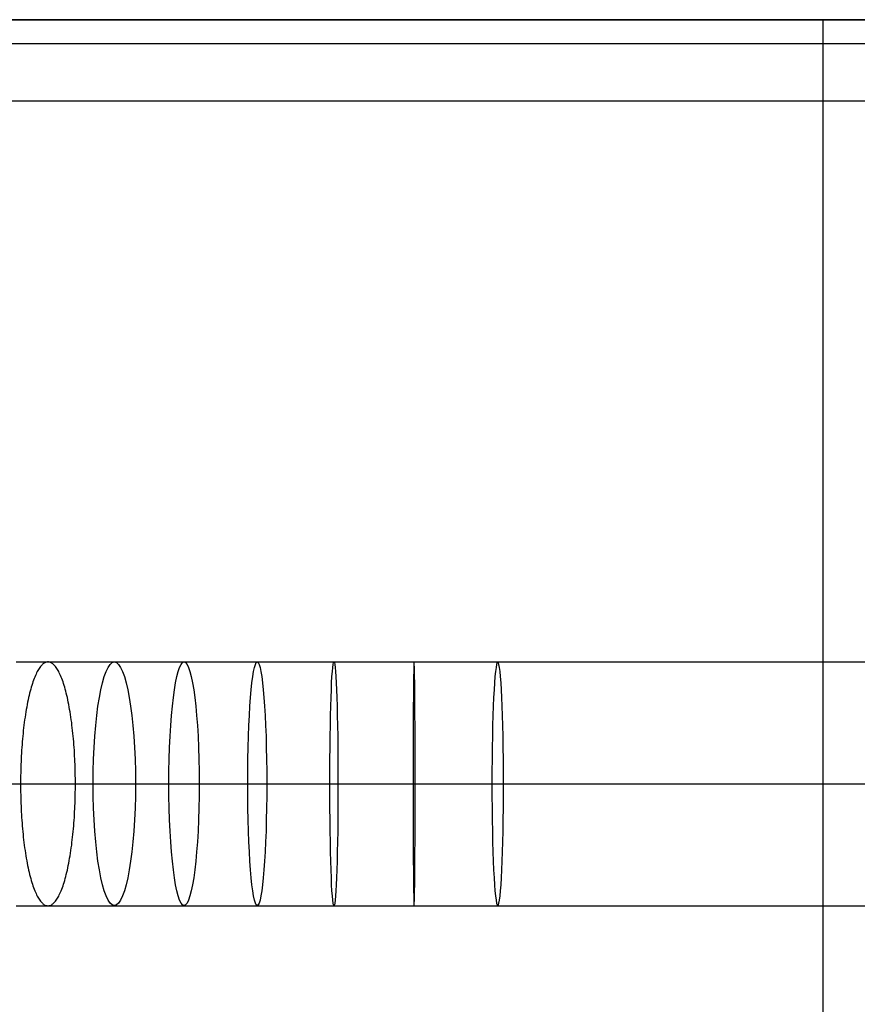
# Model space of a CAD drawing. Extents: x -10 to 451, y 0 to 260.
# Tile 31 of 61: x 117 to 224, y 134 to 260. Entities that reach past the tile are written whole.
import ezdxf

# ---------------------------------------------------------------- set-up
doc = ezdxf.new("R2010")
doc.units = 0
doc.layers.add('PREDEFINITO', color=7, linetype='CONTINUOUS')

msp = doc.modelspace()

# ---------------------------------------------------------------- linework, layer by layer
at = {"layer": 'PREDEFINITO'}
for p, q in [((398.89, 260), (41.11, 260)), ((41.11, 260, 10.39), (398.89, 260, 10.39)), ((220, 0), (220, 260)), ((41.11, 256.95, 17.74), (398.89, 256.95, 17.74)), ((41.11, 249.6, 20.78), (398.89, 249.6, 20.78)), ((220, 10.4, 20.78), (220, 249.6, 20.78)), ((116.76, 177.84, 1045.67), (120.82, 177.84, 1046.93)), ((120.26, 177.64, 1049.34), (120.18, 177.58, 1049.69)), ((120.34, 177.7, 1048.99), (120.26, 177.64, 1049.34)), ((120.42, 177.74, 1048.64), (120.34, 177.7, 1048.99)), ((120.5, 177.78, 1048.3), (120.42, 177.74, 1048.64)), ((120.58, 177.8, 1047.95), (120.5, 177.78, 1048.3)), ((120.66, 177.82, 1047.61), (120.58, 177.8, 1047.95)), ((120.74, 177.84, 1047.27), (120.66, 177.82, 1047.61)), ((120.82, 177.84, 1046.93), (120.74, 177.84, 1047.27)), ((120.82, 177.84, 1046.93), (125.04, 177.84, 1048.12)), ((120.89, 177.84, 1046.6), (120.82, 177.84, 1046.93)), ((120.97, 177.82, 1046.26), (120.89, 177.84, 1046.6)), ((121.05, 177.8, 1045.91), (120.97, 177.82, 1046.26)), ((121.13, 177.78, 1045.57), (121.05, 177.8, 1045.91)), ((121.21, 177.74, 1045.22), (121.13, 177.78, 1045.57)), ((121.29, 177.7, 1044.87), (121.21, 177.74, 1045.22)), ((121.37, 177.64, 1044.52), (121.29, 177.7, 1044.87)), ((121.45, 177.58, 1044.17), (121.37, 177.64, 1044.52)), ((125.04, 177.84, 1048.12), (129.31, 177.84, 1049.2)), ((129.31, 177.84, 1049.2), (133.75, 177.84, 1050.2)), ((133.75, 177.84, 1050.2), (138.23, 177.84, 1051.08)), ((138.23, 177.84, 1051.08), (142.9, 177.84, 1051.89)), ((142.9, 177.84, 1051.89), (147.59, 177.84, 1052.57)), ((147.59, 177.84, 1052.57), (152.49, 177.84, 1053.17)), ((152.49, 177.84, 1053.17), (157.4, 177.84, 1053.66)), ((157.4, 177.84, 1053.66), (162.52, 177.84, 1054.05)), ((162.52, 177.84, 1054.05), (167.66, 177.84, 1054.33)), ((167.66, 177.84, 1054.33), (173, 177.84, 1054.51)), ((173, 177.84, 1054.51), (178.36, 177.84, 1054.57)), ((178.36, 177.84, 1054.57), (280.59, 177.84, 1054.57)), ((119.37, 176.44, 1053.21), (119.29, 176.27, 1053.56)), ((119.45, 176.6, 1052.87), (119.37, 176.44, 1053.21)), ((119.53, 176.74, 1052.52), (119.45, 176.6, 1052.87)), ((119.61, 176.88, 1052.17), (119.53, 176.74, 1052.52)), ((119.69, 177.01, 1051.81), (119.61, 176.88, 1052.17)), ((119.77, 177.13, 1051.46), (119.69, 177.01, 1051.81)), ((119.85, 177.24, 1051.11), (119.77, 177.13, 1051.46)), ((119.93, 177.34, 1050.75), (119.85, 177.24, 1051.11)), ((120.02, 177.43, 1050.4), (119.93, 177.34, 1050.75)), ((120.1, 177.51, 1050.05), (120.02, 177.43, 1050.4)), ((120.18, 177.58, 1049.69), (120.1, 177.51, 1050.05)), ((121.54, 177.51, 1043.82), (121.45, 177.58, 1044.17)), ((121.62, 177.43, 1043.47), (121.54, 177.51, 1043.82)), ((121.7, 177.34, 1043.11), (121.62, 177.43, 1043.47)), ((121.78, 177.24, 1042.76), (121.7, 177.34, 1043.11)), ((121.86, 177.13, 1042.4), (121.78, 177.24, 1042.76)), ((121.94, 177.01, 1042.05), (121.86, 177.13, 1042.4)), ((122.03, 176.88, 1041.7), (121.94, 177.01, 1042.05)), ((122.11, 176.74, 1041.35), (122.03, 176.88, 1041.7)), ((122.19, 176.6, 1041), (122.11, 176.74, 1041.35)), ((122.27, 176.44, 1040.65), (122.19, 176.6, 1041)), ((122.35, 176.27, 1040.31), (122.27, 176.44, 1040.65)), ((118.9, 175.3, 1055.24), (118.82, 175.07, 1055.56)), ((118.97, 175.51, 1054.91), (118.9, 175.3, 1055.24)), ((119.05, 175.72, 1054.58), (118.97, 175.51, 1054.91)), ((119.13, 175.91, 1054.24), (119.05, 175.72, 1054.58)), ((119.21, 176.1, 1053.9), (119.13, 175.91, 1054.24)), ((119.29, 176.27, 1053.56), (119.21, 176.1, 1053.9)), ((122.43, 176.1, 1039.96), (122.35, 176.27, 1040.31)), ((122.51, 175.91, 1039.63), (122.43, 176.1, 1039.96)), ((122.58, 175.72, 1039.29), (122.51, 175.91, 1039.63)), ((122.66, 175.51, 1038.96), (122.58, 175.72, 1039.29)), ((122.74, 175.3, 1038.63), (122.66, 175.51, 1038.96)), ((122.81, 175.07, 1038.31), (122.74, 175.3, 1038.63)), ((118.47, 173.83, 1057.09), (118.4, 173.55, 1057.38)), ((118.54, 174.09, 1056.8), (118.47, 173.83, 1057.09)), ((118.61, 174.35, 1056.5), (118.54, 174.09, 1056.8)), ((118.68, 174.6, 1056.19), (118.61, 174.35, 1056.5)), ((118.75, 174.84, 1055.88), (118.68, 174.6, 1056.19)), ((118.82, 175.07, 1055.56), (118.75, 174.84, 1055.88)), ((122.88, 174.84, 1037.99), (122.81, 175.07, 1038.31)), ((122.96, 174.6, 1037.68), (122.88, 174.84, 1037.99)), ((123.03, 174.35, 1037.37), (122.96, 174.6, 1037.68)), ((123.1, 174.09, 1037.07), (123.03, 174.35, 1037.37)), ((123.16, 173.83, 1036.77), (123.1, 174.09, 1037.07)), ((123.23, 173.55, 1036.49), (123.16, 173.83, 1036.77)), ((118.21, 172.69, 1058.2), (118.15, 172.38, 1058.46)), ((118.27, 172.98, 1057.94), (118.21, 172.69, 1058.2)), ((118.34, 173.27, 1057.66), (118.27, 172.98, 1057.94)), ((118.4, 173.55, 1057.38), (118.34, 173.27, 1057.66)), ((123.3, 173.27, 1036.21), (123.23, 173.55, 1036.49)), ((123.36, 172.98, 1035.93), (123.3, 173.27, 1036.21)), ((123.42, 172.69, 1035.66), (123.36, 172.98, 1035.93)), ((123.48, 172.38, 1035.41), (123.42, 172.69, 1035.66)), ((117.99, 171.44, 1059.19), (117.93, 171.11, 1059.41)), ((118.04, 171.76, 1058.95), (117.99, 171.44, 1059.19)), ((118.1, 172.07, 1058.71), (118.04, 171.76, 1058.95)), ((118.15, 172.38, 1058.46), (118.1, 172.07, 1058.71)), ((123.54, 172.07, 1035.15), (123.48, 172.38, 1035.41)), ((123.59, 171.76, 1034.91), (123.54, 172.07, 1035.15)), ((123.65, 171.44, 1034.68), (123.59, 171.76, 1034.91)), ((123.7, 171.11, 1034.45), (123.65, 171.44, 1034.68)), ((117.79, 170.1, 1060.04), (117.74, 169.75, 1060.23)), ((117.83, 170.44, 1059.84), (117.79, 170.1, 1060.04)), ((117.88, 170.78, 1059.63), (117.83, 170.44, 1059.84)), ((117.93, 171.11, 1059.41), (117.88, 170.78, 1059.63)), ((123.75, 170.78, 1034.23), (123.7, 171.11, 1034.45)), ((123.8, 170.44, 1034.03), (123.75, 170.78, 1034.23)), ((123.85, 170.1, 1033.83), (123.8, 170.44, 1034.03)), ((123.89, 169.75, 1033.64), (123.85, 170.1, 1033.83)), ((117.66, 169.05, 1060.58), (117.63, 168.7, 1060.74)), ((117.7, 169.4, 1060.41), (117.66, 169.05, 1060.58)), ((117.74, 169.75, 1060.23), (117.7, 169.4, 1060.41)), ((123.93, 169.4, 1033.46), (123.89, 169.75, 1033.64)), ((123.97, 169.05, 1033.28), (123.93, 169.4, 1033.46)), ((124.01, 168.7, 1033.12), (123.97, 169.05, 1033.28)), ((117.53, 167.62, 1061.17), (117.5, 167.26, 1061.3)), ((117.56, 167.98, 1061.04), (117.53, 167.62, 1061.17)), ((117.59, 168.34, 1060.9), (117.56, 167.98, 1061.04)), ((117.63, 168.7, 1060.74), (117.59, 168.34, 1060.9)), ((124.04, 168.34, 1032.97), (124.01, 168.7, 1033.12)), ((124.08, 167.98, 1032.83), (124.04, 168.34, 1032.97)), ((124.11, 167.62, 1032.69), (124.08, 167.98, 1032.83)), ((124.14, 167.26, 1032.57), (124.11, 167.62, 1032.69)), ((117.45, 166.53, 1061.52), (117.42, 166.17, 1061.62)), ((117.47, 166.9, 1061.41), (117.45, 166.53, 1061.52)), ((117.5, 167.26, 1061.3), (117.47, 166.9, 1061.41)), ((124.16, 166.9, 1032.45), (124.14, 167.26, 1032.57)), ((124.19, 166.53, 1032.35), (124.16, 166.9, 1032.45)), ((124.21, 166.17, 1032.25), (124.19, 166.53, 1032.35)), ((117.37, 165.08, 1061.85), (117.36, 164.72, 1061.91)), ((117.39, 165.44, 1061.78), (117.37, 165.08, 1061.85)), ((117.4, 165.8, 1061.7), (117.39, 165.44, 1061.78)), ((117.42, 166.17, 1061.62), (117.4, 165.8, 1061.7)), ((124.23, 165.8, 1032.16), (124.21, 166.17, 1032.25)), ((124.25, 165.44, 1032.08), (124.23, 165.8, 1032.16)), ((124.26, 165.08, 1032.01), (124.25, 165.44, 1032.08)), ((124.28, 164.72, 1031.95), (124.26, 165.08, 1032.01)), ((117.34, 164.36, 1061.96), (117.33, 164, 1062.01)), ((117.33, 164, 1062.01), (117.33, 163.64, 1062.04)), ((117.36, 164.72, 1061.91), (117.34, 164.36, 1061.96)), ((124.29, 164.36, 1031.9), (124.28, 164.72, 1031.95)), ((124.3, 164, 1031.86), (124.29, 164.36, 1031.9)), ((124.31, 163.64, 1031.82), (124.3, 164, 1031.86)), ((117.32, 163.29, 1062.07), (117.31, 162.94, 1062.09)), ((117.31, 162.94, 1062.09), (117.31, 162.59, 1062.1)), ((117.31, 162.59, 1062.1), (117.31, 162.24, 1062.11)), ((117.33, 163.64, 1062.04), (117.32, 163.29, 1062.07)), ((124.31, 163.29, 1031.8), (124.31, 163.64, 1031.82)), ((124.32, 162.94, 1031.78), (124.31, 163.29, 1031.8)), ((124.32, 162.59, 1031.77), (124.32, 162.94, 1031.78)), ((124.32, 162.24, 1031.76), (124.32, 162.59, 1031.77)), ((112.85, 162.24, 1060.74), (117.31, 162.24, 1062.11)), ((117.09, 162.24, 1029.34), (120.67, 162.24, 1030.6)), ((117.31, 162.24, 1062.11), (121.94, 162.24, 1063.39)), ((117.31, 162.24, 1062.11), (117.31, 161.89, 1062.1)), ((117.31, 161.89, 1062.1), (117.31, 161.54, 1062.09)), ((117.31, 161.54, 1062.09), (117.32, 161.19, 1062.07)), ((120.67, 162.24, 1030.6), (124.32, 162.24, 1031.76)), ((121.94, 162.24, 1063.39), (126.6, 162.24, 1064.54)), ((124.31, 161.19, 1031.8), (124.32, 161.54, 1031.78)), ((124.32, 162.24, 1031.76), (128.14, 162.24, 1032.86)), ((124.32, 161.89, 1031.77), (124.32, 162.24, 1031.76)), ((124.32, 161.54, 1031.78), (124.32, 161.89, 1031.77)), ((126.6, 162.24, 1064.54), (131.43, 162.24, 1065.6)), ((128.14, 162.24, 1032.86), (132.01, 162.24, 1033.86)), ((131.43, 162.24, 1065.6), (136.29, 162.24, 1066.54)), ((132.01, 162.24, 1033.86), (136.07, 162.24, 1034.79)), ((136.07, 162.24, 1034.79), (140.17, 162.24, 1035.63)), ((136.29, 162.24, 1066.54), (141.33, 162.24, 1067.39)), ((140.17, 162.24, 1035.63), (144.47, 162.24, 1036.38)), ((141.33, 162.24, 1067.39), (146.38, 162.24, 1068.11)), ((144.47, 162.24, 1036.38), (148.81, 162.24, 1037.04)), ((146.38, 162.24, 1068.11), (151.63, 162.24, 1068.73)), ((148.81, 162.24, 1037.04), (153.34, 162.24, 1037.61)), ((151.63, 162.24, 1068.73), (156.88, 162.24, 1069.23)), ((153.34, 162.24, 1037.61), (157.92, 162.24, 1038.08)), ((156.88, 162.24, 1069.23), (162.33, 162.24, 1069.63)), ((157.92, 162.24, 1038.08), (162.71, 162.24, 1038.47)), ((162.33, 162.24, 1069.63), (167.79, 162.24, 1069.91)), ((162.71, 162.24, 1038.47), (167.53, 162.24, 1038.74)), ((167.53, 162.24, 1038.74), (172.56, 162.24, 1038.93)), ((167.79, 162.24, 1069.91), (173.45, 162.24, 1070.08)), ((172.56, 162.24, 1038.93), (177.62, 162.24, 1039.01)), ((173.45, 162.24, 1070.08), (179.11, 162.24, 1070.14)), ((177.62, 162.24, 1039.01), (279.84, 162.24, 1039.01)), ((179.11, 162.24, 1070.14), (281.33, 162.24, 1070.14)), ((117.32, 161.19, 1062.07), (117.33, 160.84, 1062.04)), ((117.33, 160.84, 1062.04), (117.33, 160.48, 1062.01)), ((117.33, 160.48, 1062.01), (117.34, 160.12, 1061.96)), ((117.34, 160.12, 1061.96), (117.36, 159.76, 1061.91)), ((124.28, 159.76, 1031.95), (124.29, 160.12, 1031.9)), ((124.29, 160.12, 1031.9), (124.3, 160.48, 1031.86)), ((124.3, 160.48, 1031.86), (124.31, 160.84, 1031.82)), ((124.31, 160.84, 1031.82), (124.31, 161.19, 1031.8)), ((117.36, 159.76, 1061.91), (117.37, 159.4, 1061.85)), ((117.37, 159.4, 1061.85), (117.39, 159.04, 1061.78)), ((117.39, 159.04, 1061.78), (117.4, 158.68, 1061.7)), ((124.23, 158.68, 1032.16), (124.25, 159.04, 1032.08)), ((124.25, 159.04, 1032.08), (124.26, 159.4, 1032.01)), ((124.26, 159.4, 1032.01), (124.28, 159.76, 1031.95)), ((117.4, 158.68, 1061.7), (117.42, 158.31, 1061.62)), ((117.42, 158.31, 1061.62), (117.45, 157.95, 1061.52)), ((117.45, 157.95, 1061.52), (117.47, 157.58, 1061.41)), ((117.47, 157.58, 1061.41), (117.5, 157.22, 1061.3)), ((124.14, 157.22, 1032.57), (124.16, 157.58, 1032.45)), ((124.16, 157.58, 1032.45), (124.19, 157.95, 1032.35)), ((124.19, 157.95, 1032.35), (124.21, 158.31, 1032.25)), ((124.21, 158.31, 1032.25), (124.23, 158.68, 1032.16)), ((117.5, 157.22, 1061.3), (117.53, 156.86, 1061.17)), ((117.53, 156.86, 1061.17), (117.56, 156.5, 1061.04)), ((117.56, 156.5, 1061.04), (117.59, 156.14, 1060.9)), ((124.04, 156.14, 1032.97), (124.08, 156.5, 1032.83)), ((124.08, 156.5, 1032.83), (124.11, 156.86, 1032.69)), ((124.11, 156.86, 1032.69), (124.14, 157.22, 1032.57)), ((117.59, 156.14, 1060.9), (117.63, 155.78, 1060.74)), ((117.63, 155.78, 1060.74), (117.66, 155.43, 1060.58)), ((117.66, 155.43, 1060.58), (117.7, 155.08, 1060.41)), ((117.7, 155.08, 1060.41), (117.74, 154.73, 1060.23)), ((123.89, 154.73, 1033.64), (123.93, 155.08, 1033.46)), ((123.93, 155.08, 1033.46), (123.97, 155.43, 1033.28)), ((123.97, 155.43, 1033.28), (124.01, 155.78, 1033.12)), ((124.01, 155.78, 1033.12), (124.04, 156.14, 1032.97)), ((117.74, 154.73, 1060.23), (117.79, 154.38, 1060.04)), ((117.79, 154.38, 1060.04), (117.83, 154.04, 1059.84)), ((117.83, 154.04, 1059.84), (117.88, 153.7, 1059.63)), ((117.88, 153.7, 1059.63), (117.93, 153.37, 1059.41)), ((123.7, 153.37, 1034.45), (123.75, 153.7, 1034.23)), ((123.75, 153.7, 1034.23), (123.8, 154.04, 1034.03)), ((123.8, 154.04, 1034.03), (123.85, 154.38, 1033.83)), ((123.85, 154.38, 1033.83), (123.89, 154.73, 1033.64)), ((117.93, 153.37, 1059.41), (117.99, 153.04, 1059.19)), ((117.99, 153.04, 1059.19), (118.04, 152.72, 1058.95)), ((118.04, 152.72, 1058.95), (118.1, 152.41, 1058.71)), ((123.54, 152.41, 1035.15), (123.59, 152.72, 1034.91)), ((123.59, 152.72, 1034.91), (123.65, 153.04, 1034.68)), ((123.65, 153.04, 1034.68), (123.7, 153.37, 1034.45)), ((118.1, 152.41, 1058.71), (118.15, 152.1, 1058.46)), ((118.15, 152.1, 1058.46), (118.21, 151.79, 1058.2)), ((118.21, 151.79, 1058.2), (118.27, 151.5, 1057.94)), ((118.27, 151.5, 1057.94), (118.34, 151.21, 1057.66)), ((118.34, 151.21, 1057.66), (118.4, 150.93, 1057.38)), ((123.23, 150.93, 1036.49), (123.3, 151.21, 1036.21)), ((123.3, 151.21, 1036.21), (123.36, 151.5, 1035.93)), ((123.36, 151.5, 1035.93), (123.42, 151.79, 1035.66)), ((123.42, 151.79, 1035.66), (123.48, 152.1, 1035.41)), ((123.48, 152.1, 1035.41), (123.54, 152.41, 1035.15)), ((118.4, 150.93, 1057.38), (118.47, 150.65, 1057.09)), ((118.47, 150.65, 1057.09), (118.54, 150.39, 1056.8)), ((118.54, 150.39, 1056.8), (118.61, 150.13, 1056.5)), ((118.61, 150.13, 1056.5), (118.68, 149.88, 1056.19)), ((122.96, 149.88, 1037.68), (123.03, 150.13, 1037.37)), ((123.03, 150.13, 1037.37), (123.1, 150.39, 1037.07)), ((123.1, 150.39, 1037.07), (123.16, 150.65, 1036.77)), ((123.16, 150.65, 1036.77), (123.23, 150.93, 1036.49)), ((118.68, 149.88, 1056.19), (118.75, 149.64, 1055.88)), ((118.75, 149.64, 1055.88), (118.82, 149.41, 1055.56)), ((118.82, 149.41, 1055.56), (118.9, 149.18, 1055.24)), ((118.9, 149.18, 1055.24), (118.97, 148.97, 1054.91)), ((118.97, 148.97, 1054.91), (119.05, 148.76, 1054.58)), ((119.05, 148.76, 1054.58), (119.13, 148.57, 1054.24)), ((122.51, 148.57, 1039.63), (122.58, 148.76, 1039.29)), ((122.58, 148.76, 1039.29), (122.66, 148.97, 1038.96)), ((122.66, 148.97, 1038.96), (122.74, 149.18, 1038.63)), ((122.74, 149.18, 1038.63), (122.81, 149.41, 1038.31)), ((122.81, 149.41, 1038.31), (122.88, 149.64, 1037.99)), ((122.88, 149.64, 1037.99), (122.96, 149.88, 1037.68)), ((119.13, 148.57, 1054.24), (119.21, 148.38, 1053.9)), ((119.21, 148.38, 1053.9), (119.29, 148.21, 1053.56)), ((119.29, 148.21, 1053.56), (119.37, 148.04, 1053.21)), ((119.37, 148.04, 1053.21), (119.45, 147.88, 1052.87)), ((119.45, 147.88, 1052.87), (119.53, 147.74, 1052.52)), ((119.53, 147.74, 1052.52), (119.61, 147.6, 1052.17)), ((119.61, 147.6, 1052.17), (119.69, 147.47, 1051.81)), ((119.69, 147.47, 1051.81), (119.77, 147.35, 1051.46)), ((121.86, 147.35, 1042.4), (121.94, 147.47, 1042.05)), ((121.94, 147.47, 1042.05), (122.03, 147.6, 1041.7)), ((122.03, 147.6, 1041.7), (122.11, 147.74, 1041.35)), ((122.11, 147.74, 1041.35), (122.19, 147.88, 1041)), ((122.19, 147.88, 1041), (122.27, 148.04, 1040.65)), ((122.27, 148.04, 1040.65), (122.35, 148.21, 1040.31)), ((122.35, 148.21, 1040.31), (122.43, 148.38, 1039.96)), ((122.43, 148.38, 1039.96), (122.51, 148.57, 1039.63)), ((116.76, 146.64, 1045.67), (120.82, 146.64, 1046.93)), ((119.77, 147.35, 1051.46), (119.85, 147.24, 1051.11)), ((119.85, 147.24, 1051.11), (119.93, 147.14, 1050.75)), ((119.93, 147.14, 1050.75), (120.02, 147.05, 1050.4)), ((120.02, 147.05, 1050.4), (120.1, 146.97, 1050.05)), ((120.1, 146.97, 1050.05), (120.18, 146.9, 1049.69)), ((120.18, 146.9, 1049.69), (120.26, 146.84, 1049.34)), ((120.26, 146.84, 1049.34), (120.34, 146.78, 1048.99)), ((120.34, 146.78, 1048.99), (120.42, 146.74, 1048.64)), ((120.42, 146.74, 1048.64), (120.5, 146.7, 1048.3)), ((120.5, 146.7, 1048.3), (120.58, 146.68, 1047.95)), ((120.58, 146.68, 1047.95), (120.66, 146.66, 1047.61)), ((120.66, 146.66, 1047.61), (120.74, 146.64, 1047.27)), ((120.74, 146.64, 1047.27), (120.82, 146.64, 1046.93)), ((120.82, 146.64, 1046.93), (125.04, 146.64, 1048.12)), ((120.82, 146.64, 1046.93), (120.89, 146.64, 1046.6)), ((120.89, 146.64, 1046.6), (120.97, 146.66, 1046.26)), ((120.97, 146.66, 1046.26), (121.05, 146.68, 1045.91)), ((121.05, 146.68, 1045.91), (121.13, 146.7, 1045.57)), ((121.13, 146.7, 1045.57), (121.21, 146.74, 1045.22)), ((121.21, 146.74, 1045.22), (121.29, 146.78, 1044.87)), ((121.29, 146.78, 1044.87), (121.37, 146.84, 1044.52)), ((121.37, 146.84, 1044.52), (121.45, 146.9, 1044.17)), ((121.45, 146.9, 1044.17), (121.54, 146.97, 1043.82)), ((121.54, 146.97, 1043.82), (121.62, 147.05, 1043.47)), ((121.62, 147.05, 1043.47), (121.7, 147.14, 1043.11)), ((121.7, 147.14, 1043.11), (121.78, 147.24, 1042.76)), ((121.78, 147.24, 1042.76), (121.86, 147.35, 1042.4)), ((125.04, 146.64, 1048.12), (129.31, 146.64, 1049.2)), ((129.31, 146.64, 1049.2), (133.75, 146.64, 1050.2)), ((133.75, 146.64, 1050.2), (138.23, 146.64, 1051.08)), ((138.23, 146.64, 1051.08), (142.9, 146.64, 1051.89)), ((142.9, 146.64, 1051.89), (147.59, 146.64, 1052.57)), ((147.59, 146.64, 1052.57), (152.49, 146.64, 1053.17)), ((152.49, 146.64, 1053.17), (157.4, 146.64, 1053.66)), ((157.4, 146.64, 1053.66), (162.52, 146.64, 1054.05)), ((162.52, 146.64, 1054.05), (167.66, 146.64, 1054.33)), ((167.66, 146.64, 1054.33), (173, 146.64, 1054.51)), ((173, 146.64, 1054.51), (178.36, 146.64, 1054.57)), ((178.36, 146.64, 1054.57), (280.59, 146.64, 1054.57))]:
    msp.add_line(p, q, dxfattribs=at)
at = {"layer": 'PREDEFINITO', "extrusion": (0.984778, 0, 0.17382)}
msp.add_circle((162.26, 1010.75, 309.71), 15.58, dxfattribs=at)
at = {"layer": 'PREDEFINITO', "extrusion": (0.992201, -3.61766e-15, 0.12465)}
msp.add_circle((162.26, 1025.66, 268.17), 15.58, dxfattribs=at)
at = {"layer": 'PREDEFINITO', "extrusion": (0.996968, -6.79575e-16, 0.077811)}
msp.add_circle((162.26, 1037.9, 229.05), 15.58, dxfattribs=at)
at = {"layer": 'PREDEFINITO', "extrusion": (0.999442, 2.06413e-15, 0.033413)}
msp.add_circle((162.26, 1047.81, 192.52), 15.58, dxfattribs=at)
at = {"layer": 'PREDEFINITO', "extrusion": (0.999964, 1.82116e-15, -0.008501)}
msp.add_circle((162.26, 1055.72, 158.69), 15.58, dxfattribs=at)
at = {"layer": 'PREDEFINITO', "extrusion": (0.99885, 1.8194e-15, -0.047949)}
msp.add_circle((162.26, 1061.91, 127.59), 15.58, dxfattribs=at)

doc.saveas('drawing.dxf')
